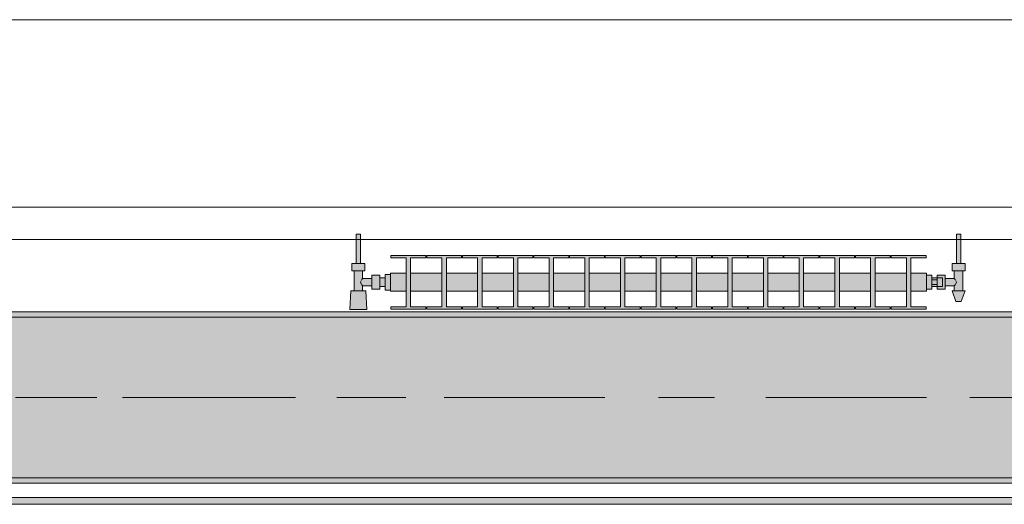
# Model space of a CAD drawing. Header units: metres. Extents: x -3.6 to 84.5, y -11 to 16.8.
# Tile 160 of 256: x 26.388 to 28.225, y 12.95 to 13.855. Entities that reach past the tile are written whole.
import ezdxf

# ---------------------------------------------------------------- set-up
doc = ezdxf.new("R2010")
doc.units = ezdxf.units.M
doc.header["$MEASUREMENT"] = 0
doc.linetypes.add('Achse', pattern=[0.2, 0.1, -0.05, 0, -0.05])
doc.linetypes.add('Strichlinie doppelt', pattern=[0.546806, 0.264583, -0.105833, 0.070556, -0.105833])
for name, color, linetype in [('451 - Universal.Achsen Raster', 7, 'Continuous'), ('604 - Struktur.Wand Aussen', 7, 'Continuous'), ('608 - Struktur.Träger', 7, 'Continuous'), ('801 - HKLSE.Heizung_ Klima_ Lüftung', 7, 'Continuous'), ('Neubau_653 - Abdeckung.TB Verkofferung', 7, 'Continuous')]:
    doc.layers.add(name, color=color, linetype=linetype)
pattern_1 = [(45, (0, 0), (-0.01767767, 0.01767767), [0, -0.025])]

msp = doc.modelspace()

# ---------------------------------------------------------------- hatches: boundary and pattern name
at = {"layer": '608 - Struktur.Träger', "linetype": 'Continuous', "lineweight": 0, "true_color": 0x000000}
h = msp.add_hatch(dxfattribs=at)
h.set_pattern_fill('Gips_0001', color=18, style=0, pattern_type=2)
h.set_pattern_definition(pattern_1)
h.paths.add_polyline_path([(25.89, 13.3), (29.17, 13.3), (29.17, 13.31), (25.89, 13.31)])
h = msp.add_hatch(dxfattribs=at)
h.set_pattern_fill('Beton__Stahlbeton_0001', color=18, style=0, pattern_type=2)
h.set_pattern_definition([(45, (0, 0), (-0.0848528, 0.0848528), []), (45, (-0.04243, 0.04243), (-0.0848528, 0.0848528), [0.09, -0.03])])
h.paths.add_polyline_path([(15.09, 13.3), (14.78, 13.3), (14.78, 13), (15.09, 13), (18.37, 13), (18.69, 13), (21.97, 13), (22.29, 13), (25.57, 13), (25.89, 13), (29.17, 13), (29.49, 13), (32.77, 13), (33.09, 13), (36.37, 13), (36.69, 13), (39.97, 13), (40.29, 13), (43.57, 13), (43.89, 13), (47.17, 13), (47.48, 13), (47.48, 13.3), (47.17, 13.3), (43.89, 13.3), (43.57, 13.3), (40.29, 13.3), (39.97, 13.3), (36.69, 13.3), (36.37, 13.3), (33.09, 13.3), (32.77, 13.3), (29.49, 13.3), (29.17, 13.3), (25.89, 13.3), (25.57, 13.3), (22.29, 13.3), (21.97, 13.3), (18.69, 13.3), (18.37, 13.3)])
h = msp.add_hatch(dxfattribs=at)
h.set_pattern_fill('Gips_0001', color=18, style=0, pattern_type=2)
h.set_pattern_definition(pattern_1)
h.paths.add_polyline_path([(25.89, 12.99), (29.17, 12.99), (29.17, 13), (25.89, 13)])
at = {"layer": '801 - HKLSE.Heizung_ Klima_ Lüftung', "linetype": 'Continuous', "lineweight": 0, "true_color": 0x3a3a3a}
for points in [[(27.08, 13.3503), (27.08, 13.3797), (27.07, 13.3797), (27.07, 13.373), (27.06, 13.373), (27.06, 13.378), (27.045, 13.378), (27.045, 13.372), (27.028, 13.372), (27.028, 13.386), (27.032, 13.386), (27.032, 13.4), (27.024, 13.4), (27.024, 13.455), (27.016, 13.455), (27.016, 13.4), (27.008, 13.4), (27.008, 13.386), (27.012, 13.386), (27.012, 13.349), (27.006, 13.349), (27.004, 13.314), (27.036, 13.314), (27.034, 13.349), (27.028, 13.349), (27.028, 13.358), (27.045, 13.358), (27.045, 13.352), (27.06, 13.352), (27.06, 13.357), (27.07, 13.357), (27.07, 13.3503)], [(28.08, 13.352), (28.09, 13.352), (28.09, 13.357), (28.1, 13.357), (28.1, 13.352), (28.115, 13.352), (28.115, 13.358), (28.132, 13.358), (28.132, 13.349), (28.128, 13.349), (28.135, 13.329), (28.145, 13.329), (28.152, 13.349), (28.148, 13.349), (28.148, 13.386), (28.152, 13.386), (28.152, 13.4), (28.144, 13.4), (28.144, 13.455), (28.136, 13.455), (28.136, 13.4), (28.128, 13.4), (28.128, 13.386), (28.132, 13.386), (28.132, 13.372), (28.115, 13.372), (28.115, 13.378), (28.1, 13.378), (28.1, 13.373), (28.09, 13.373), (28.09, 13.378), (28.08, 13.378)], [(27.08, 13.3817), (27.08, 13.3483), (27.1092, 13.3483), (27.1092, 13.3192), (27.0808, 13.3192), (27.0808, 13.315), (27.1458, 13.315), (27.1458, 13.3192), (27.1175, 13.3192), (27.1175, 13.3483), (27.1758, 13.3483), (27.1758, 13.3192), (27.1475, 13.3192), (27.1475, 13.315), (27.2125, 13.315), (27.2125, 13.3192), (27.1842, 13.3192), (27.1842, 13.3483), (27.2425, 13.3483), (27.2425, 13.3192), (27.2142, 13.3192), (27.2142, 13.315), (27.2792, 13.315), (27.2792, 13.3192), (27.2508, 13.3192), (27.2508, 13.3483), (27.3092, 13.3483), (27.3092, 13.3192), (27.2808, 13.3192), (27.2808, 13.315), (27.3458, 13.315), (27.3458, 13.3192), (27.3175, 13.3192), (27.3175, 13.3483), (27.3758, 13.3483), (27.3758, 13.3192), (27.3475, 13.3192), (27.3475, 13.315), (27.4125, 13.315), (27.4125, 13.3192), (27.3842, 13.3192), (27.3842, 13.3483), (27.4425, 13.3483), (27.4425, 13.3192), (27.4142, 13.3192), (27.4142, 13.315), (27.4792, 13.315), (27.4792, 13.3192), (27.4508, 13.3192), (27.4508, 13.3483), (27.5092, 13.3483), (27.5092, 13.3192), (27.4808, 13.3192), (27.4808, 13.315), (27.5458, 13.315), (27.5458, 13.3192), (27.5175, 13.3192), (27.5175, 13.3483), (27.5758, 13.3483), (27.5758, 13.3192), (27.5475, 13.3192), (27.5475, 13.315), (27.6125, 13.315), (27.6125, 13.3192), (27.5842, 13.3192), (27.5842, 13.3483), (27.6425, 13.3483), (27.6425, 13.3192), (27.6142, 13.3192), (27.6142, 13.315), (27.6792, 13.315), (27.6792, 13.3192), (27.6508, 13.3192), (27.6508, 13.3483), (27.7092, 13.3483), (27.7092, 13.3192), (27.6808, 13.3192), (27.6808, 13.315), (27.7458, 13.315), (27.7458, 13.3192), (27.7175, 13.3192), (27.7175, 13.3483), (27.7758, 13.3483), (27.7758, 13.3192), (27.7475, 13.3192), (27.7475, 13.315), (27.8125, 13.315), (27.8125, 13.3192), (27.7842, 13.3192), (27.7842, 13.3483), (27.8425, 13.3483), (27.8425, 13.3192), (27.8142, 13.3192), (27.8142, 13.315), (27.8792, 13.315), (27.8792, 13.3192), (27.8508, 13.3192), (27.8508, 13.3483), (27.9092, 13.3483), (27.9092, 13.3192), (27.8808, 13.3192), (27.8808, 13.315), (27.9458, 13.315), (27.9458, 13.3192), (27.9175, 13.3192), (27.9175, 13.3483), (27.9758, 13.3483), (27.9758, 13.3192), (27.9475, 13.3192), (27.9475, 13.315), (28.0125, 13.315), (28.0125, 13.3192), (27.9842, 13.3192), (27.9842, 13.3483), (28.0425, 13.3483), (28.0425, 13.3192), (28.0142, 13.3192), (28.0142, 13.315), (28.0792, 13.315), (28.0792, 13.3192), (28.0508, 13.3192), (28.0508, 13.3483), (28.08, 13.3483), (28.08, 13.3817), (28.0508, 13.3817), (28.0508, 13.4108), (28.0792, 13.4108), (28.0792, 13.415), (28.0142, 13.415), (28.0142, 13.4108), (28.0425, 13.4108), (28.0425, 13.3817), (27.9842, 13.3817), (27.9842, 13.4108), (28.0125, 13.4108), (28.0125, 13.415), (27.9475, 13.415), (27.9475, 13.4108), (27.9758, 13.4108), (27.9758, 13.3817), (27.9175, 13.3817), (27.9175, 13.4108), (27.9458, 13.4108), (27.9458, 13.415), (27.8808, 13.415), (27.8808, 13.4108), (27.9092, 13.4108), (27.9092, 13.3817), (27.8508, 13.3817), (27.8508, 13.4108), (27.8792, 13.4108), (27.8792, 13.415), (27.8142, 13.415), (27.8142, 13.4108), (27.8425, 13.4108), (27.8425, 13.3817), (27.7842, 13.3817), (27.7842, 13.4108), (27.8125, 13.4108), (27.8125, 13.415), (27.7475, 13.415), (27.7475, 13.4108), (27.7758, 13.4108), (27.7758, 13.3817), (27.7175, 13.3817), (27.7175, 13.4108), (27.7458, 13.4108), (27.7458, 13.415), (27.6808, 13.415), (27.6808, 13.4108), (27.7092, 13.4108), (27.7092, 13.3817), (27.6508, 13.3817), (27.6508, 13.4108), (27.6792, 13.4108), (27.6792, 13.415), (27.6142, 13.415), (27.6142, 13.4108), (27.6425, 13.4108), (27.6425, 13.3817), (27.5842, 13.3817), (27.5842, 13.4108), (27.6125, 13.4108), (27.6125, 13.415), (27.5475, 13.415), (27.5475, 13.4108), (27.5758, 13.4108), (27.5758, 13.3817), (27.5175, 13.3817), (27.5175, 13.4108), (27.5458, 13.4108), (27.5458, 13.415), (27.4808, 13.415), (27.4808, 13.4108), (27.5092, 13.4108), (27.5092, 13.3817), (27.4508, 13.3817), (27.4508, 13.4108), (27.4792, 13.4108), (27.4792, 13.415), (27.4142, 13.415), (27.4142, 13.4108), (27.4425, 13.4108), (27.4425, 13.3817), (27.3842, 13.3817), (27.3842, 13.4108), (27.4125, 13.4108), (27.4125, 13.415), (27.3475, 13.415), (27.3475, 13.4108), (27.3758, 13.4108), (27.3758, 13.3817), (27.3175, 13.3817), (27.3175, 13.4108), (27.3458, 13.4108), (27.3458, 13.415), (27.2808, 13.415), (27.2808, 13.4108), (27.3092, 13.4108), (27.3092, 13.3817), (27.2508, 13.3817), (27.2508, 13.4108), (27.2792, 13.4108), (27.2792, 13.415), (27.2142, 13.415), (27.2142, 13.4108), (27.2425, 13.4108), (27.2425, 13.3817), (27.1842, 13.3817), (27.1842, 13.4108), (27.2125, 13.4108), (27.2125, 13.415), (27.1475, 13.415), (27.1475, 13.4108), (27.1758, 13.4108), (27.1758, 13.3817), (27.1175, 13.3817), (27.1175, 13.4108), (27.1458, 13.4108), (27.1458, 13.415), (27.0808, 13.415), (27.0808, 13.4108), (27.1092, 13.4108), (27.1092, 13.3817)]]:
    msp.add_hatch(color=250, dxfattribs=at).paths.add_polyline_path(points)
at = {"layer": 'Neubau_653 - Abdeckung.TB Verkofferung', "linetype": 'Continuous', "lineweight": 0, "true_color": 0x000000}
h = msp.add_hatch(dxfattribs=at)
h.set_pattern_fill('Gips_0001', color=18, style=0, pattern_type=2)
h.set_pattern_definition(pattern_1)
h.paths.add_polyline_path([(25.91, 12.9505), (29.4475, 12.9505), (29.4475, 12.963), (25.91, 12.963)])

# ---------------------------------------------------------------- linework, layer by layer
at = {"layer": '451 - Universal.Achsen Raster', "color": 160, "linetype": 'Strichlinie doppelt', "lineweight": 9, "true_color": 0x3232ff}
msp.add_line((64.935, 13.15), (-3.175, 13.15), dxfattribs=at)
at = {"layer": '604 - Struktur.Wand Aussen', "color": 7, "linetype": 'Continuous', "lineweight": 13}
for p, q in [((28.74, 13.855), (26.34, 13.855)), ((26.34, 13.445), (28.74, 13.445))]:
    msp.add_line(p, q, dxfattribs=at)
at = {"layer": '608 - Struktur.Träger', "color": 7, "linetype": 'Continuous', "lineweight": 13}
for p, q in [((14.78, 13.31), (47.48, 13.31)), ((29.17, 13.3), (25.89, 13.3)), ((14.78, 12.99), (47.48, 12.99))]:
    msp.add_line(p, q, dxfattribs=at)
at = {"layer": '608 - Struktur.Träger', "color": 7, "linetype": 'Continuous', "lineweight": 5}
for p, q in [((29.17, 13.31), (25.89, 13.31)), ((29.17, 12.99), (25.89, 12.99))]:
    msp.add_line(p, q, dxfattribs=at)
at = {"layer": '608 - Struktur.Träger', "color": 7, "linetype": 'Achse', "lineweight": 9}
msp.add_line((14.78, 13.15), (47.48, 13.15), dxfattribs=at)
at = {"layer": '608 - Struktur.Träger', "color": 7, "linetype": 'Continuous', "lineweight": 13, "flags": 128}
msp.add_lwpolyline([(47.48, 13), (47.17, 13), (43.89, 13), (43.57, 13), (40.29, 13), (39.97, 13), (36.69, 13), (36.37, 13), (33.09, 13), (32.77, 13), (29.49, 13), (29.17, 13), (25.89, 13), (25.57, 13), (22.29, 13), (21.97, 13), (18.69, 13), (18.37, 13), (15.09, 13), (14.78, 13)], dxfattribs=at)
at = {"layer": '801 - HKLSE.Heizung_ Klima_ Lüftung', "color": 7, "linetype": 'Continuous', "lineweight": 5, "true_color": 0xebebeb}
for p, q in [((27.0172, 13.455), (27.016, 13.455)), ((27.016, 13.455), (27.016, 13.4)), ((27.02, 13.455), (27.0172, 13.455)), ((27.0228, 13.455), (27.02, 13.455)), ((27.024, 13.455), (27.0228, 13.455)), ((27.024, 13.455), (27.024, 13.4)), ((28.136, 13.455), (28.1372, 13.455)), ((28.136, 13.455), (28.136, 13.4)), ((28.1372, 13.455), (28.14, 13.455)), ((28.14, 13.455), (28.1428, 13.455)), ((28.1428, 13.455), (28.144, 13.455)), ((28.144, 13.455), (28.144, 13.4)), ((27.0808, 13.415), (27.0808, 13.4108)), ((27.1458, 13.415), (27.0808, 13.415)), ((27.0808, 13.415), (27.0808, 13.4108)), ((27.1458, 13.4108), (27.1458, 13.415)), ((27.1475, 13.415), (27.1475, 13.4108)), ((27.2125, 13.415), (27.1475, 13.415)), ((27.1475, 13.415), (27.1475, 13.4108)), ((27.2125, 13.4108), (27.2125, 13.415)), ((27.2125, 13.4108), (27.2125, 13.415)), ((27.2792, 13.415), (27.2142, 13.415)), ((27.2142, 13.415), (27.2142, 13.4108)), ((27.2792, 13.4108), (27.2792, 13.415)), ((27.2792, 13.4108), (27.2792, 13.415)), ((27.3458, 13.415), (27.2808, 13.415)), ((27.2808, 13.415), (27.2808, 13.4108)), ((27.3458, 13.4108), (27.3458, 13.415)), ((27.3475, 13.415), (27.3475, 13.4108)), ((27.4125, 13.415), (27.3475, 13.415)), ((27.3475, 13.415), (27.3475, 13.4108)), ((27.4125, 13.4108), (27.4125, 13.415)), ((27.4125, 13.4108), (27.4125, 13.415)), ((27.4792, 13.415), (27.4142, 13.415)), ((27.4142, 13.415), (27.4142, 13.4108)), ((27.4792, 13.4108), (27.4792, 13.415)), ((27.4808, 13.415), (27.4808, 13.4108)), ((27.5458, 13.415), (27.4808, 13.415)), ((27.4808, 13.415), (27.4808, 13.4108)), ((27.5458, 13.4108), (27.5458, 13.415)), ((27.6125, 13.415), (27.5475, 13.415)), ((27.5475, 13.415), (27.5475, 13.4108)), ((27.6125, 13.4108), (27.6125, 13.415)), ((27.6125, 13.4108), (27.6125, 13.415)), ((27.6792, 13.415), (27.6142, 13.415)), ((27.6142, 13.415), (27.6142, 13.4108)), ((27.6792, 13.4108), (27.6792, 13.415)), ((27.6792, 13.4108), (27.6792, 13.415)), ((27.6808, 13.415), (27.6808, 13.4108)), ((27.7458, 13.415), (27.6808, 13.415)), ((27.6808, 13.415), (27.6808, 13.4108)), ((27.7458, 13.4108), (27.7458, 13.415)), ((27.8125, 13.415), (27.7475, 13.415)), ((27.7475, 13.415), (27.7475, 13.4108)), ((27.8125, 13.4108), (27.8125, 13.415)), ((27.8792, 13.415), (27.8142, 13.415)), ((27.8142, 13.415), (27.8142, 13.4108)), ((27.8792, 13.4108), (27.8792, 13.415)), ((27.8792, 13.4108), (27.8792, 13.415)), ((27.8808, 13.415), (27.8808, 13.4108)), ((27.9458, 13.415), (27.8808, 13.415)), ((27.8808, 13.415), (27.8808, 13.4108)), ((27.9458, 13.4108), (27.9458, 13.415)), ((27.9475, 13.415), (27.9475, 13.4108)), ((28.0125, 13.415), (27.9475, 13.415)), ((27.9475, 13.415), (27.9475, 13.4108)), ((28.0125, 13.4108), (28.0125, 13.415)), ((28.0125, 13.4108), (28.0125, 13.415)), ((28.0142, 13.415), (28.0142, 13.4108)), ((28.0792, 13.415), (28.0142, 13.415)), ((28.0142, 13.415), (28.0142, 13.4108)), ((28.0792, 13.4108), (28.0792, 13.415)), ((27.014, 13.4), (27.008, 13.4)), ((27.008, 13.4), (27.008, 13.386)), ((27.026, 13.4), (27.014, 13.4)), ((27.0172, 13.4), (27.016, 13.4)), ((27.02, 13.4), (27.0172, 13.4)), ((27.0228, 13.4), (27.02, 13.4)), ((27.024, 13.4), (27.0228, 13.4)), ((27.032, 13.4), (27.026, 13.4)), ((27.032, 13.4), (27.032, 13.386)), ((27.0808, 13.4108), (27.1092, 13.4108)), ((27.1092, 13.4108), (27.1092, 13.3192)), ((27.1175, 13.3192), (27.1175, 13.4108)), ((27.1175, 13.4108), (27.1458, 13.4108)), ((27.1475, 13.4108), (27.1758, 13.4108)), ((27.1758, 13.4108), (27.1758, 13.3192)), ((27.1842, 13.3192), (27.1842, 13.4108)), ((27.1842, 13.4108), (27.2125, 13.4108)), ((27.2142, 13.4108), (27.2425, 13.4108)), ((27.2425, 13.4108), (27.2425, 13.3192)), ((27.2508, 13.3192), (27.2508, 13.4108)), ((27.2508, 13.4108), (27.2792, 13.4108)), ((27.2808, 13.4108), (27.3092, 13.4108)), ((27.3092, 13.4108), (27.3092, 13.3192)), ((27.3175, 13.3192), (27.3175, 13.4108)), ((27.3175, 13.4108), (27.3458, 13.4108)), ((27.3475, 13.4108), (27.3758, 13.4108)), ((27.3758, 13.4108), (27.3758, 13.3192)), ((27.3842, 13.3192), (27.3842, 13.4108)), ((27.3842, 13.4108), (27.4125, 13.4108)), ((27.4142, 13.4108), (27.4425, 13.4108)), ((27.4425, 13.4108), (27.4425, 13.3192)), ((27.4508, 13.3192), (27.4508, 13.4108)), ((27.4508, 13.4108), (27.4792, 13.4108)), ((27.4808, 13.4108), (27.5092, 13.4108)), ((27.5092, 13.4108), (27.5092, 13.3192)), ((27.5175, 13.3192), (27.5175, 13.4108)), ((27.5175, 13.4108), (27.5458, 13.4108)), ((27.5475, 13.4108), (27.5758, 13.4108)), ((27.5758, 13.4108), (27.5758, 13.3192)), ((27.5842, 13.3192), (27.5842, 13.4108)), ((27.5842, 13.4108), (27.6125, 13.4108)), ((27.6142, 13.4108), (27.6425, 13.4108)), ((27.6425, 13.4108), (27.6425, 13.3192)), ((27.6508, 13.3192), (27.6508, 13.4108)), ((27.6508, 13.4108), (27.6792, 13.4108)), ((27.6808, 13.4108), (27.7092, 13.4108)), ((27.7092, 13.4108), (27.7092, 13.3192)), ((27.7175, 13.3192), (27.7175, 13.4108)), ((27.7175, 13.4108), (27.7458, 13.4108)), ((27.7475, 13.4108), (27.7758, 13.4108)), ((27.7758, 13.4108), (27.7758, 13.3192)), ((27.7842, 13.3192), (27.7842, 13.4108)), ((27.7842, 13.4108), (27.8125, 13.4108)), ((27.8142, 13.4108), (27.8425, 13.4108)), ((27.8425, 13.4108), (27.8425, 13.3192)), ((27.8508, 13.3192), (27.8508, 13.4108)), ((27.8508, 13.4108), (27.8792, 13.4108)), ((27.8808, 13.4108), (27.9092, 13.4108)), ((27.9092, 13.4108), (27.9092, 13.3192)), ((27.9175, 13.3192), (27.9175, 13.4108)), ((27.9175, 13.4108), (27.9458, 13.4108)), ((27.9475, 13.4108), (27.9758, 13.4108)), ((27.9758, 13.4108), (27.9758, 13.3192)), ((27.9842, 13.3192), (27.9842, 13.4108)), ((27.9842, 13.4108), (28.0125, 13.4108)), ((28.0142, 13.4108), (28.0425, 13.4108)), ((28.0425, 13.4108), (28.0425, 13.3192)), ((28.0508, 13.3192), (28.0508, 13.4108)), ((28.0508, 13.4108), (28.0792, 13.4108)), ((28.128, 13.4), (28.134, 13.4)), ((28.128, 13.4), (28.128, 13.386)), ((28.134, 13.4), (28.146, 13.4)), ((28.136, 13.4), (28.1372, 13.4)), ((28.1372, 13.4), (28.14, 13.4)), ((28.14, 13.4), (28.1428, 13.4)), ((28.1428, 13.4), (28.144, 13.4)), ((28.146, 13.4), (28.152, 13.4)), ((28.152, 13.4), (28.152, 13.386)), ((27.014, 13.386), (27.008, 13.386)), ((27.012, 13.386), (27.012, 13.349)), ((27.026, 13.386), (27.014, 13.386)), ((27.032, 13.386), (27.026, 13.386)), ((27.028, 13.386), (27.028, 13.372)), ((27.045, 13.378), (27.045, 13.3715)), ((27.045, 13.378), (27.06, 13.378)), ((27.06, 13.378), (27.06, 13.3715)), ((27.07, 13.3797), (27.07, 13.365)), ((27.07, 13.3797), (27.08, 13.3797)), ((27.07, 13.3797), (27.07, 13.365)), ((27.07, 13.3797), (27.08, 13.3797)), ((27.08, 13.3817), (27.08, 13.3768)), ((27.08, 13.3817), (27.1092, 13.3817)), ((27.08, 13.3768), (27.08, 13.365)), ((27.1175, 13.3817), (27.1758, 13.3817)), ((27.1842, 13.3817), (27.2425, 13.3817)), ((27.2508, 13.3817), (27.3092, 13.3817)), ((27.3175, 13.3817), (27.3758, 13.3817)), ((27.3842, 13.3817), (27.4425, 13.3817)), ((27.4508, 13.3817), (27.5092, 13.3817)), ((27.5175, 13.3817), (27.5758, 13.3817)), ((27.5842, 13.3817), (27.6425, 13.3817)), ((27.6508, 13.3817), (27.7092, 13.3817)), ((27.7175, 13.3817), (27.7758, 13.3817)), ((27.7842, 13.3817), (27.8425, 13.3817)), ((27.8508, 13.3817), (27.9092, 13.3817)), ((27.9175, 13.3817), (27.9758, 13.3817)), ((27.9842, 13.3817), (28.0425, 13.3817)), ((28.0508, 13.3817), (28.08, 13.3817)), ((28.08, 13.3817), (28.08, 13.3768)), ((28.08, 13.378), (28.09, 13.378)), ((28.08, 13.3768), (28.08, 13.365)), ((28.09, 13.378), (28.09, 13.365)), ((28.1, 13.373), (28.1, 13.378)), ((28.1, 13.378), (28.1, 13.3715)), ((28.115, 13.378), (28.1, 13.378)), ((28.115, 13.378), (28.115, 13.3715)), ((28.128, 13.386), (28.134, 13.386)), ((28.132, 13.386), (28.132, 13.372)), ((28.134, 13.386), (28.146, 13.386)), ((28.146, 13.386), (28.152, 13.386)), ((28.148, 13.386), (28.148, 13.349)), ((27.0253, 13.3679), (27.0239, 13.365)), ((27.0239, 13.365), (27.0253, 13.3621)), ((27.0263, 13.3699), (27.0258, 13.3689)), ((27.0258, 13.3611), (27.0263, 13.3601)), ((27.028, 13.372), (27.0263, 13.3699)), ((27.0263, 13.3601), (27.028, 13.358)), ((27.028, 13.372), (27.045, 13.372)), ((27.028, 13.358), (27.028, 13.349)), ((27.028, 13.358), (27.045, 13.358)), ((27.045, 13.3715), (27.045, 13.3585)), ((27.045, 13.3585), (27.045, 13.352)), ((27.06, 13.373), (27.07, 13.373)), ((27.06, 13.3715), (27.06, 13.3585)), ((27.06, 13.3585), (27.06, 13.352)), ((27.06, 13.357), (27.07, 13.357)), ((27.07, 13.373), (27.07, 13.3707)), ((27.07, 13.3707), (27.07, 13.365)), ((27.07, 13.365), (27.07, 13.3503)), ((27.07, 13.365), (27.07, 13.3503)), ((27.07, 13.365), (27.07, 13.3593)), ((27.07, 13.3593), (27.07, 13.357)), ((27.08, 13.365), (27.08, 13.3532)), ((28.08, 13.365), (28.08, 13.3532)), ((28.1, 13.373), (28.09, 13.373)), ((28.09, 13.3693), (28.1, 13.3693)), ((28.09, 13.365), (28.09, 13.352)), ((28.09, 13.3607), (28.1, 13.3607)), ((28.1, 13.357), (28.09, 13.357)), ((28.1, 13.373), (28.1, 13.3707)), ((28.1, 13.373), (28.11, 13.373)), ((28.1, 13.373), (28.1, 13.3707)), ((28.1, 13.3715), (28.1, 13.3693)), ((28.1, 13.3707), (28.1, 13.365)), ((28.1, 13.3707), (28.1, 13.3693)), ((28.1, 13.3693), (28.1, 13.365)), ((28.1, 13.365), (28.1, 13.3607)), ((28.1, 13.365), (28.1, 13.3593)), ((28.1, 13.3607), (28.1, 13.3585)), ((28.1, 13.3607), (28.1, 13.3593)), ((28.1, 13.3593), (28.1, 13.357)), ((28.1, 13.3593), (28.1, 13.357)), ((28.1, 13.3585), (28.1, 13.352)), ((28.1, 13.357), (28.11, 13.357)), ((28.1, 13.352), (28.1, 13.357)), ((28.11, 13.373), (28.11, 13.3707)), ((28.11, 13.3707), (28.11, 13.365)), ((28.11, 13.365), (28.11, 13.3593)), ((28.11, 13.3593), (28.11, 13.357)), ((28.132, 13.372), (28.115, 13.372)), ((28.115, 13.3715), (28.115, 13.3585)), ((28.115, 13.3585), (28.115, 13.352)), ((28.132, 13.358), (28.115, 13.358)), ((28.132, 13.372), (28.1337, 13.3699)), ((28.1337, 13.3601), (28.132, 13.358)), ((28.132, 13.358), (28.132, 13.349)), ((28.1337, 13.3699), (28.1342, 13.3689)), ((28.1342, 13.3611), (28.1337, 13.3601)), ((28.1347, 13.3679), (28.1361, 13.365)), ((28.1361, 13.365), (28.1347, 13.3621)), ((27.006, 13.349), (27.004, 13.314)), ((27.0101, 13.349), (27.006, 13.349)), ((27.02, 13.349), (27.0101, 13.349)), ((27.0299, 13.349), (27.02, 13.349)), ((27.034, 13.349), (27.0299, 13.349)), ((27.034, 13.349), (27.036, 13.314)), ((27.045, 13.352), (27.06, 13.352)), ((27.07, 13.3503), (27.08, 13.3503)), ((27.07, 13.3503), (27.08, 13.3503)), ((27.07, 13.3503), (27.08, 13.3503)), ((27.07, 13.3503), (27.08, 13.3503)), ((27.08, 13.3532), (27.08, 13.3483)), ((27.08, 13.3483), (27.1092, 13.3483)), ((27.1175, 13.3483), (27.1758, 13.3483)), ((27.1842, 13.3483), (27.2425, 13.3483)), ((27.2508, 13.3483), (27.3092, 13.3483)), ((27.3175, 13.3483), (27.3758, 13.3483)), ((27.3842, 13.3483), (27.4425, 13.3483)), ((27.4508, 13.3483), (27.5092, 13.3483)), ((27.5175, 13.3483), (27.5758, 13.3483)), ((27.5842, 13.3483), (27.6425, 13.3483)), ((27.6508, 13.3483), (27.7092, 13.3483)), ((27.7175, 13.3483), (27.7758, 13.3483)), ((27.7842, 13.3483), (27.8425, 13.3483)), ((27.8508, 13.3483), (27.9092, 13.3483)), ((27.9175, 13.3483), (27.9758, 13.3483)), ((27.9842, 13.3483), (28.0425, 13.3483)), ((28.0508, 13.3483), (28.08, 13.3483)), ((28.08, 13.3532), (28.08, 13.3483)), ((28.08, 13.352), (28.09, 13.352)), ((28.08, 13.352), (28.09, 13.352)), ((28.08, 13.352), (28.09, 13.352)), ((28.08, 13.352), (28.09, 13.352)), ((28.115, 13.352), (28.1, 13.352)), ((28.128, 13.349), (28.1315, 13.349)), ((28.128, 13.349), (28.135, 13.329)), ((28.1315, 13.349), (28.14, 13.349)), ((28.14, 13.349), (28.1485, 13.349)), ((28.152, 13.349), (28.145, 13.329)), ((28.1485, 13.349), (28.152, 13.349)), ((28.135, 13.329), (28.1365, 13.329)), ((28.1365, 13.329), (28.14, 13.329)), ((28.14, 13.329), (28.1435, 13.329)), ((28.1435, 13.329), (28.145, 13.329)), ((27.0087, 13.314), (27.004, 13.314)), ((27.004, 13.314), (27.0087, 13.314)), ((27.02, 13.314), (27.0087, 13.314)), ((27.0087, 13.314), (27.02, 13.314)), ((27.0313, 13.314), (27.02, 13.314)), ((27.02, 13.314), (27.0313, 13.314)), ((27.0313, 13.314), (27.036, 13.314)), ((27.036, 13.314), (27.0313, 13.314)), ((27.0808, 13.3192), (27.0808, 13.315)), ((27.1092, 13.3192), (27.0808, 13.3192)), ((27.0808, 13.3192), (27.0808, 13.315)), ((27.0808, 13.315), (27.1458, 13.315)), ((27.0808, 13.315), (27.1458, 13.315)), ((27.1458, 13.3192), (27.1175, 13.3192)), ((27.1458, 13.315), (27.1458, 13.3192)), ((27.1475, 13.3192), (27.1475, 13.315)), ((27.1758, 13.3192), (27.1475, 13.3192)), ((27.1475, 13.3192), (27.1475, 13.315)), ((27.1475, 13.315), (27.2125, 13.315)), ((27.1475, 13.315), (27.2125, 13.315)), ((27.2125, 13.3192), (27.1842, 13.3192)), ((27.2125, 13.315), (27.2125, 13.3192)), ((27.2125, 13.315), (27.2125, 13.3192)), ((27.2425, 13.3192), (27.2142, 13.3192)), ((27.2142, 13.3192), (27.2142, 13.315)), ((27.2142, 13.315), (27.2792, 13.315)), ((27.2142, 13.315), (27.2792, 13.315)), ((27.2792, 13.3192), (27.2508, 13.3192)), ((27.2792, 13.315), (27.2792, 13.3192)), ((27.2792, 13.315), (27.2792, 13.3192)), ((27.3092, 13.3192), (27.2808, 13.3192)), ((27.2808, 13.3192), (27.2808, 13.315)), ((27.2808, 13.315), (27.3458, 13.315)), ((27.2808, 13.315), (27.3458, 13.315)), ((27.3458, 13.3192), (27.3175, 13.3192)), ((27.3458, 13.315), (27.3458, 13.3192)), ((27.3475, 13.3192), (27.3475, 13.315)), ((27.3758, 13.3192), (27.3475, 13.3192)), ((27.3475, 13.3192), (27.3475, 13.315)), ((27.3475, 13.315), (27.4125, 13.315)), ((27.3475, 13.315), (27.4125, 13.315)), ((27.4125, 13.3192), (27.3842, 13.3192)), ((27.4125, 13.315), (27.4125, 13.3192)), ((27.4125, 13.315), (27.4125, 13.3192)), ((27.4425, 13.3192), (27.4142, 13.3192)), ((27.4142, 13.3192), (27.4142, 13.315)), ((27.4142, 13.315), (27.4792, 13.315)), ((27.4142, 13.315), (27.4792, 13.315)), ((27.4792, 13.3192), (27.4508, 13.3192)), ((27.4792, 13.315), (27.4792, 13.3192)), ((27.4808, 13.3192), (27.4808, 13.315)), ((27.5092, 13.3192), (27.4808, 13.3192)), ((27.4808, 13.3192), (27.4808, 13.315)), ((27.4808, 13.315), (27.5458, 13.315)), ((27.4808, 13.315), (27.5458, 13.315)), ((27.5458, 13.3192), (27.5175, 13.3192)), ((27.5458, 13.315), (27.5458, 13.3192)), ((27.5758, 13.3192), (27.5475, 13.3192)), ((27.5475, 13.3192), (27.5475, 13.315)), ((27.5475, 13.315), (27.6125, 13.315)), ((27.5475, 13.315), (27.6125, 13.315)), ((27.6125, 13.3192), (27.5842, 13.3192)), ((27.6125, 13.315), (27.6125, 13.3192)), ((27.6125, 13.315), (27.6125, 13.3192)), ((27.6425, 13.3192), (27.6142, 13.3192)), ((27.6142, 13.3192), (27.6142, 13.315)), ((27.6142, 13.315), (27.6792, 13.315)), ((27.6142, 13.315), (27.6792, 13.315)), ((27.6792, 13.3192), (27.6508, 13.3192)), ((27.6792, 13.315), (27.6792, 13.3192)), ((27.6792, 13.315), (27.6792, 13.3192)), ((27.6808, 13.3192), (27.6808, 13.315)), ((27.7092, 13.3192), (27.6808, 13.3192)), ((27.6808, 13.3192), (27.6808, 13.315)), ((27.6808, 13.315), (27.7458, 13.315)), ((27.6808, 13.315), (27.7458, 13.315)), ((27.7458, 13.3192), (27.7175, 13.3192)), ((27.7458, 13.315), (27.7458, 13.3192)), ((27.7758, 13.3192), (27.7475, 13.3192)), ((27.7475, 13.3192), (27.7475, 13.315)), ((27.7475, 13.315), (27.8125, 13.315)), ((27.7475, 13.315), (27.8125, 13.315)), ((27.8125, 13.3192), (27.7842, 13.3192)), ((27.8125, 13.315), (27.8125, 13.3192)), ((27.8425, 13.3192), (27.8142, 13.3192)), ((27.8142, 13.3192), (27.8142, 13.315)), ((27.8142, 13.315), (27.8792, 13.315)), ((27.8142, 13.315), (27.8792, 13.315)), ((27.8792, 13.3192), (27.8508, 13.3192)), ((27.8792, 13.315), (27.8792, 13.3192)), ((27.8792, 13.315), (27.8792, 13.3192)), ((27.8808, 13.3192), (27.8808, 13.315)), ((27.9092, 13.3192), (27.8808, 13.3192)), ((27.8808, 13.3192), (27.8808, 13.315)), ((27.8808, 13.315), (27.9458, 13.315)), ((27.8808, 13.315), (27.9458, 13.315)), ((27.9458, 13.3192), (27.9175, 13.3192)), ((27.9458, 13.315), (27.9458, 13.3192)), ((27.9475, 13.3192), (27.9475, 13.315)), ((27.9758, 13.3192), (27.9475, 13.3192)), ((27.9475, 13.3192), (27.9475, 13.315)), ((27.9475, 13.315), (28.0125, 13.315)), ((27.9475, 13.315), (28.0125, 13.315)), ((28.0125, 13.3192), (27.9842, 13.3192)), ((28.0125, 13.315), (28.0125, 13.3192)), ((28.0125, 13.315), (28.0125, 13.3192)), ((28.0142, 13.3192), (28.0142, 13.315)), ((28.0425, 13.3192), (28.0142, 13.3192)), ((28.0142, 13.3192), (28.0142, 13.315)), ((28.0142, 13.315), (28.0792, 13.315)), ((28.0142, 13.315), (28.0792, 13.315)), ((28.0792, 13.3192), (28.0508, 13.3192)), ((28.0792, 13.315), (28.0792, 13.3192))]:
    msp.add_line(p, q, dxfattribs=at)
at = {"layer": 'Neubau_653 - Abdeckung.TB Verkofferung', "color": 1, "linetype": 'Continuous', "lineweight": 9}
for p, q in [((15.11, 13.505), (47.24, 13.505)), ((22.05, 12.9505), (47.24, 12.9505))]:
    msp.add_line(p, q, dxfattribs=at)
at = {"layer": 'Neubau_653 - Abdeckung.TB Verkofferung', "color": 1, "linetype": 'Continuous', "lineweight": 5}
for p, q in [((29.4475, 12.99), (25.91, 12.99)), ((29.4475, 12.963), (25.91, 12.963)), ((29.4475, 12.9505), (25.91, 12.9505))]:
    msp.add_line(p, q, dxfattribs=at)

doc.saveas('drawing.dxf')
